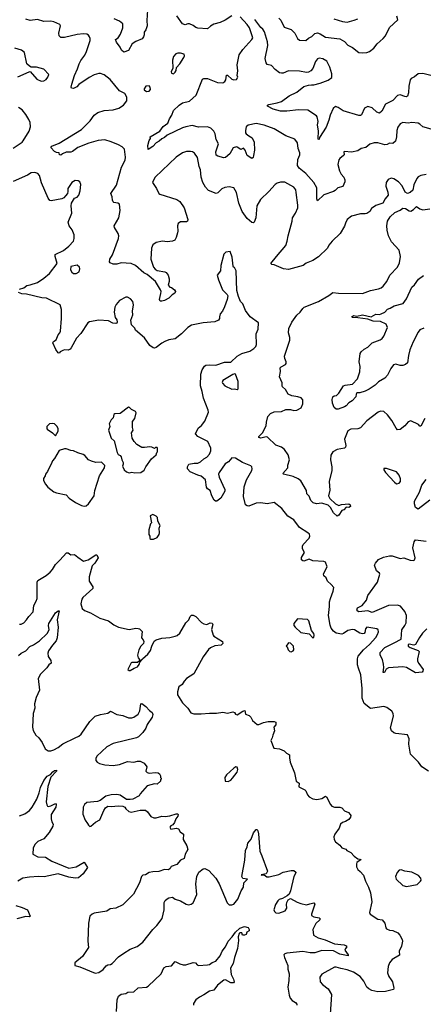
# Model space of a CAD drawing. Extents: x 2220333 to 2384341, y 721037 to 894043.
# Tile 196 of 256: x 2277737 to 2282222, y 843865 to 854805. Entities that reach past the tile are written whole.
import ezdxf

# ---------------------------------------------------------------- set-up
doc = ezdxf.new("R2010")
doc.units = 0

msp = doc.modelspace()

# ---------------------------------------------------------------- linework, layer by layer
at = {"layer": '0CON10XD'}
for points in [[(2279157, 854915), (2279150, 854795), (2279152, 854735), (2279138, 854692), (2279119, 854665), (2279120, 854635), (2279113, 854615), (2279097, 854593), (2279028, 854562), (2278986, 854535), (2278945, 854464), (2278895, 854444), (2278870, 854465), (2278855, 854500), (2278813, 854555), (2278800, 854585), (2278830, 854605), (2278857, 854643), (2278883, 854715), (2278885, 854760), (2278848, 854788), (2278787, 854815)], [(2280095, 854846), (2280021, 854799), (2279965, 854773), (2279895, 854754), (2279857, 854733), (2279825, 854702), (2279715, 854712), (2279695, 854719), (2279665, 854742), (2279625, 854757), (2279605, 854759), (2279575, 854746), (2279547, 854757), (2279485, 854849)], [(2280115, 854137), (2280145, 854142), (2280160, 854165), (2280153, 854185), (2280160, 854235), (2280152, 854305), (2280177, 854415), (2280215, 854475), (2280316, 854584), (2280327, 854605), (2280289, 854715), (2280265, 854751), (2280186, 854835)], [(2280615, 854823), (2280638, 854798), (2280675, 854723), (2280755, 854694), (2280794, 854655), (2280824, 854594), (2280845, 854576), (2280915, 854574), (2280945, 854599), (2280985, 854619), (2281015, 854653), (2281045, 854659), (2281075, 854648), (2281135, 854609), (2281295, 854591), (2281345, 854564), (2281385, 854521), (2281435, 854497), (2281505, 854442), (2281544, 854436), (2281595, 854441), (2281625, 854453), (2281673, 854487), (2281711, 854535), (2281776, 854595), (2281803, 854625), (2281845, 854718), (2281938, 854802), (2281928, 854845)], [(2279922, 852872), (2279835, 852908), (2279803, 852945), (2279771, 852995), (2279752, 853055), (2279746, 853135), (2279732, 853172), (2279714, 853274), (2279680, 853320), (2279658, 853335), (2279635, 853341), (2279590, 853340), (2279545, 853325), (2279475, 853276), (2279244, 853055), (2279219, 853015), (2279214, 852995), (2279259, 852929), (2279284, 852875), (2279295, 852866), (2279485, 852806), (2279516, 852785), (2279566, 852715), (2279604, 852584), (2279602, 852568), (2279592, 852558), (2279525, 852558), (2279498, 852542), (2279489, 852515), (2279496, 852455), (2279492, 852435), (2279477, 852383), (2279460, 852355), (2279435, 852344), (2279375, 852336), (2279325, 852344), (2279255, 852329), (2279218, 852305), (2279201, 852265), (2279196, 852145), (2279224, 852054), (2279242, 852032), (2279265, 852017), (2279350, 852005), (2279366, 851996), (2279386, 851966), (2279398, 851925), (2279399, 851895), (2279388, 851855), (2279404, 851834), (2279425, 851828), (2279458, 851805), (2279468, 851785), (2279460, 851765), (2279432, 851748), (2279395, 851711), (2279346, 851684), (2279315, 851676), (2279299, 851679), (2279289, 851695), (2279307, 851763), (2279309, 851785), (2279303, 851805), (2279245, 851896), (2279153, 851973), (2279115, 851994), (2279024, 852074), (2278977, 852097), (2278865, 852103), (2278815, 852087), (2278775, 852087), (2278742, 852102), (2278734, 852114), (2278738, 852145), (2278767, 852193), (2278834, 852375), (2278837, 852405), (2278831, 852431), (2278789, 852495), (2278786, 852515), (2278839, 852605), (2278854, 852686), (2278847, 852755), (2278827, 852767), (2278785, 852773), (2278775, 852781), (2278768, 852798), (2278766, 852836), (2278751, 852875), (2278814, 852966), (2278869, 853165), (2278910, 853245), (2278914, 853276), (2278900, 853365), (2278875, 853392), (2278834, 853414), (2278755, 853449), (2278685, 853469), (2278608, 853462), (2278505, 853434), (2278385, 853384), (2278325, 853341), (2278305, 853334), (2278255, 853332), (2278214, 853316), (2278195, 853300), (2278180, 853305), (2278177, 853327), (2278145, 853330), (2278125, 853340), (2278084, 853385), (2278095, 853398), (2278175, 853434), (2278425, 853583), (2278519, 853681), (2278566, 853745), (2278605, 853774), (2278676, 853796), (2278776, 853804), (2278839, 853821), (2278890, 853855), (2278929, 853905), (2278926, 853945), (2278904, 853985), (2278845, 854013), (2278742, 854142), (2278675, 854193), (2278635, 854206), (2278615, 854206), (2278565, 854191), (2278508, 854162), (2278396, 854084), (2278371, 854059), (2278335, 854042), (2278314, 854044), (2278310, 854055), (2278315, 854088), (2278346, 854185), (2278381, 854259), (2278397, 854313), (2278418, 854352), (2278462, 854412), (2278480, 854450), (2278519, 854575), (2278520, 854595), (2278513, 854613), (2278502, 854632), (2278484, 854644), (2278445, 854649), (2278375, 854639), (2278235, 854607), (2278195, 854608), (2278177, 854627), (2278171, 854655), (2278192, 854735), (2278185, 854753), (2278115, 854782), (2278085, 854788), (2278005, 854786), (2277935, 854806), (2277855, 854797), (2277805, 854809)], [(2282305, 854183), (2282215, 854207), (2282166, 854205), (2282125, 854170), (2282089, 854151), (2282075, 854135), (2282062, 854065), (2282058, 853992), (2282046, 853954), (2282035, 853949), (2282015, 853952), (2281965, 853971), (2281935, 853964), (2281883, 853907), (2281801, 853865), (2281761, 853789), (2281735, 853767), (2281705, 853779), (2281655, 853824), (2281605, 853841), (2281567, 853823), (2281535, 853746), (2281525, 853739), (2281505, 853740), (2281331, 853791), (2281275, 853829), (2281245, 853839), (2281222, 853818), (2281187, 853745), (2281172, 853688), (2281141, 853609), (2281070, 853495), (2281065, 853474), (2281055, 853477), (2281052, 853485), (2281057, 853565), (2281047, 853635), (2281052, 853675), (2281044, 853724), (2281035, 853736), (2280939, 853799), (2280837, 853803), (2280705, 853788), (2280635, 853787), (2280552, 853812), (2280491, 853845), (2280490, 853855), (2280507, 853863), (2280600, 853880), (2280645, 853895), (2280731, 853959), (2280815, 853998), (2280895, 854063), (2280945, 854078), (2280979, 854081), (2281005, 854081), (2281075, 854098), (2281165, 854134), (2281205, 854161), (2281205, 854203), (2281185, 854276), (2281149, 854345), (2281105, 854371), (2281065, 854377), (2281045, 854371), (2281025, 854342), (2280995, 854262), (2280972, 854235), (2280945, 854220), (2280925, 854217), (2280845, 854231), (2280725, 854235), (2280665, 854211), (2280645, 854209), (2280625, 854215), (2280575, 854250), (2280535, 854294), (2280488, 854308), (2280476, 854325), (2280464, 854374), (2280493, 854517), (2280490, 854560), (2280459, 854669), (2280440, 854700), (2280415, 854719), (2280349, 854805)], [(2281226, 854816), (2281325, 854785), (2281375, 854778), (2281455, 854800), (2281495, 854816)], [(2277715, 854169), (2277843, 854227), (2277855, 854230), (2277928, 854145), (2277975, 854122), (2278005, 854124), (2278031, 854139), (2278050, 854165), (2278060, 854195), (2278005, 854256), (2277925, 854279), (2277865, 854278), (2277845, 854288), (2277818, 854315), (2277791, 854441), (2277756, 854466), (2277685, 854488)], [(2279445, 854202), (2279465, 854220), (2279475, 854240), (2279480, 854275), (2279517, 854315), (2279562, 854385), (2279570, 854405), (2279565, 854420), (2279525, 854433), (2279495, 854433), (2279472, 854425), (2279446, 854394), (2279436, 854354), (2279438, 854265), (2279422, 854225), (2279425, 854210), (2279445, 854202)], [(2282335, 853581), (2282217, 853615), (2282185, 853644), (2282165, 853654), (2282096, 853664), (2282055, 853654), (2281995, 853662), (2281965, 853648), (2281938, 853612), (2281928, 853575), (2281924, 853505), (2281914, 853456), (2281885, 853428), (2281846, 853434), (2281822, 853418), (2281795, 853416), (2281715, 853438), (2281675, 853438), (2281629, 853421), (2281585, 853386), (2281533, 853375), (2281495, 853346), (2281425, 853332), (2281345, 853340), (2281340, 853335), (2281342, 853305), (2281337, 853295), (2281295, 853264), (2281283, 853247), (2281274, 853195), (2281289, 853125), (2281308, 853088), (2281340, 853055), (2281351, 853025), (2281350, 853005), (2281328, 852952), (2281274, 852936), (2281242, 852908), (2281225, 852894), (2281115, 852860), (2281045, 852792), (2281039, 852815), (2281038, 852935), (2281005, 852995), (2280917, 853095), (2280844, 853155), (2280825, 853185), (2280828, 853252), (2280850, 853305), (2280851, 853325), (2280832, 853375), (2280824, 853435), (2280795, 853476), (2280695, 853514), (2280563, 853593), (2280454, 853634), (2280365, 853650), (2280276, 853634), (2280255, 853616), (2280245, 853575), (2280248, 853548), (2280255, 853535), (2280285, 853514), (2280322, 853492), (2280344, 853445), (2280346, 853356), (2280337, 853295), (2280330, 853275), (2280315, 853264), (2280264, 853294), (2280241, 853355), (2280225, 853378), (2280195, 853361), (2280155, 853390), (2280145, 853391), (2280110, 853380), (2280072, 853315), (2280025, 853274), (2280005, 853269), (2279938, 853288), (2279920, 853300), (2279918, 853335), (2279947, 853427), (2279922, 853472), (2279908, 853535), (2279895, 853565), (2279861, 853601), (2279825, 853616), (2279725, 853611), (2279655, 853628), (2279585, 853614), (2279545, 853602), (2279375, 853523), (2279345, 853496), (2279315, 853482), (2279286, 853455), (2279253, 853437), (2279215, 853397), (2279165, 853363), (2279162, 853408), (2279177, 853463), (2279189, 853485), (2279188, 853505), (2279295, 853566), (2279331, 853619), (2279384, 853655), (2279400, 853705), (2279427, 853743), (2279445, 853795), (2279509, 853855), (2279545, 853880), (2279625, 853901), (2279698, 853965), (2279770, 854145), (2279785, 854152), (2279825, 854151), (2279935, 854108), (2279995, 854102), (2280015, 854117), (2280028, 854135), (2280035, 854190), (2280045, 854188), (2280095, 854144), (2280115, 854137)], [(2279148, 854008), (2279175, 854012), (2279192, 854028), (2279188, 854055), (2279175, 854068), (2279140, 854065), (2279120, 854035), (2279120, 854025), (2279148, 854008)], [(2277664, 853376), (2277766, 853445), (2277775, 853460), (2277842, 853565), (2277856, 853615), (2277852, 853662), (2277840, 853695), (2277805, 853753), (2277764, 853804), (2277725, 853830)], [(2277735, 851809), (2277785, 851827), (2277815, 851851), (2277853, 851857), (2277936, 851884), (2278007, 851933), (2278070, 851985), (2278153, 852095), (2278132, 852175), (2278133, 852197), (2278225, 852239), (2278285, 852290), (2278334, 852345), (2278344, 852375), (2278342, 852415), (2278321, 852471), (2278286, 852515), (2278276, 852555), (2278316, 852655), (2278310, 852735), (2278314, 852765), (2278345, 852822), (2278376, 852834), (2278393, 852855), (2278409, 852905), (2278416, 852975), (2278405, 853002), (2278386, 853016), (2278355, 853017), (2278318, 852995), (2278272, 852928), (2278273, 852895), (2278267, 852875), (2278245, 852848), (2278228, 852825), (2278205, 852816), (2278088, 852792), (2278072, 852795), (2278053, 852823), (2277981, 852991), (2277956, 853075), (2277937, 853095), (2277907, 853107), (2277863, 853105), (2277823, 853077), (2277665, 853008)], [(2282255, 853086), (2282196, 853074), (2282165, 853058), (2282149, 853041), (2282115, 852970), (2282105, 852910), (2282076, 852884), (2282045, 852874), (2282019, 852889), (2281988, 852958), (2281948, 853005), (2281895, 853036), (2281865, 853043), (2281832, 853028), (2281810, 852995), (2281807, 852955), (2281828, 852888), (2281830, 852855), (2281800, 852815), (2281774, 852766), (2281695, 852742), (2281645, 852708), (2281628, 852675), (2281595, 852651), (2281575, 852646), (2281525, 852646), (2281425, 852620), (2281377, 852585), (2281356, 852545), (2281348, 852512), (2281299, 852431), (2281208, 852345), (2281172, 852298), (2281157, 852265), (2281059, 852171), (2280995, 852128), (2280922, 852098), (2280887, 852073), (2280725, 852028), (2280670, 852035), (2280565, 852082), (2280540, 852085), (2280528, 852095), (2280589, 852175), (2280694, 852295), (2280711, 852345), (2280720, 852405), (2280764, 852565), (2280768, 852605), (2280801, 852655), (2280826, 852715), (2280828, 852745), (2280811, 852885), (2280804, 852915), (2280784, 852945), (2280685, 852998), (2280635, 852999), (2280600, 852990), (2280576, 852974), (2280506, 852894), (2280413, 852807), (2280374, 852736), (2280360, 852605), (2280344, 852556), (2280335, 852548), (2280315, 852553), (2280263, 852595), (2280209, 852675), (2280174, 852765), (2280146, 852886), (2280115, 852935), (2280065, 852948), (2280015, 852939), (2279985, 852926), (2279940, 852880), (2279922, 852872)], [(2282238, 850375), (2282195, 850290), (2282185, 850290), (2282167, 850307), (2282085, 850348), (2282055, 850338), (2282018, 850292), (2281965, 850250), (2281935, 850247), (2281919, 850265), (2281872, 850352), (2281825, 850416), (2281785, 850453), (2281746, 850456), (2281720, 850445), (2281593, 850347), (2281525, 850270), (2281495, 850258), (2281415, 850257), (2281384, 850235), (2281348, 850145), (2281360, 850075), (2281356, 850054), (2281345, 850044), (2281265, 850028), (2281217, 850005), (2281196, 849965), (2281189, 849915), (2281206, 849836), (2281206, 849796), (2281175, 849675), (2281182, 849578), (2281169, 849515), (2281185, 849484), (2281245, 849427), (2281285, 849407), (2281312, 849418), (2281395, 849426), (2281410, 849415), (2281412, 849395), (2281395, 849384), (2281365, 849389), (2281340, 849360), (2281315, 849353), (2281282, 849298), (2281265, 849290), (2281224, 849324), (2281189, 849385), (2281165, 849410), (2281095, 849432), (2281035, 849425), (2280997, 849437), (2280973, 849463), (2280955, 849509), (2280928, 849538), (2280924, 849575), (2280862, 849682), (2280832, 849705), (2280775, 849730), (2280670, 849755), (2280663, 849763), (2280717, 849825), (2280717, 849855), (2280734, 849915), (2280720, 849970), (2280678, 850028), (2280645, 850054), (2280585, 850079), (2280490, 850165), (2280475, 850170), (2280415, 850156), (2280395, 850164), (2280394, 850174), (2280437, 850213), (2280475, 850291), (2280478, 850332), (2280493, 850395), (2280525, 850428), (2280565, 850447), (2280645, 850453), (2280695, 850472), (2280745, 850472), (2280785, 850463), (2280815, 850467), (2280865, 850493), (2280884, 850535), (2280885, 850580), (2280865, 850603), (2280826, 850616), (2280760, 850625), (2280722, 850645), (2280690, 850695), (2280659, 850725), (2280654, 850735), (2280655, 850770), (2280624, 850835), (2280636, 850895), (2280631, 850935), (2280642, 850948), (2280692, 850975), (2280697, 850985), (2280697, 851005), (2280682, 851042), (2280681, 851065), (2280740, 851245), (2280740, 851275), (2280724, 851324), (2280726, 851375), (2280760, 851445), (2280817, 851523), (2280855, 851556), (2280884, 851596), (2280900, 851610), (2281058, 851672), (2281171, 851739), (2281215, 851774), (2281278, 851768), (2281545, 851764), (2281635, 851796), (2281725, 851814), (2281755, 851827), (2281775, 851845), (2281815, 851896), (2281851, 851965), (2281936, 852055), (2281956, 852104), (2281970, 852175), (2281953, 852243), (2281870, 852335), (2281834, 852404), (2281820, 852465), (2281815, 852515), (2281825, 852565), (2281854, 852616), (2281905, 852662), (2281965, 852687), (2281995, 852710), (2282025, 852706), (2282065, 852680), (2282085, 852677), (2282114, 852696), (2282145, 852730), (2282185, 852703), (2282215, 852693), (2282296, 852704)], [(2282278, 846455), (2282204, 846504), (2282167, 846555), (2282080, 846645), (2282062, 846755), (2282064, 846815), (2282045, 846858), (2281918, 846875), (2281893, 846883), (2281868, 846905), (2281859, 846935), (2281892, 847065), (2281887, 847097), (2281871, 847121), (2281815, 847162), (2281785, 847173), (2281635, 847153), (2281565, 847206), (2281542, 847265), (2281542, 847372), (2281529, 847525), (2281502, 847598), (2281491, 847635), (2281490, 847705), (2281498, 847732), (2281556, 847805), (2281625, 847863), (2281695, 847941), (2281714, 847975), (2281723, 848005), (2281722, 848025), (2281705, 848036), (2281595, 848054), (2281578, 848035), (2281574, 847995), (2281565, 847985), (2281545, 847980), (2281518, 847988), (2281456, 848026), (2281435, 848029), (2281385, 848017), (2281335, 847984), (2281315, 847979), (2281255, 847989), (2281225, 848012), (2281199, 848045), (2281186, 848076), (2281168, 848185), (2281181, 848285), (2281180, 848335), (2281189, 848375), (2281221, 848455), (2281226, 848496), (2281199, 848529), (2281158, 848565), (2281143, 848605), (2281116, 848626), (2281114, 848646), (2281153, 848725), (2281135, 848778), (2281115, 848786), (2280994, 848794), (2280955, 848811), (2280895, 848789), (2280882, 848792), (2280870, 848805), (2280870, 848830), (2280901, 848885), (2280878, 848925), (2280879, 848955), (2280888, 848972), (2280953, 849045), (2280960, 849065), (2280958, 849088), (2280940, 849105), (2280845, 849164), (2280785, 849246), (2280715, 849289), (2280649, 849375), (2280565, 849439), (2280487, 849427), (2280415, 849435), (2280365, 849432), (2280285, 849399), (2280265, 849402), (2280245, 849414), (2280224, 849506), (2280232, 849615), (2280242, 849648), (2280259, 849691), (2280316, 849795), (2280320, 849815), (2280316, 849836), (2280305, 849849), (2280213, 849885), (2280135, 849932), (2280095, 849938), (2280056, 849894), (2280020, 849870), (2279952, 849775), (2279948, 849755), (2279953, 849723), (2280016, 849585), (2280018, 849565), (2279973, 849487), (2279926, 849454), (2279912, 849455), (2279900, 849465), (2279874, 849514), (2279852, 849575), (2279825, 849592), (2279812, 849612), (2279802, 849692), (2279755, 849734), (2279715, 849744), (2279631, 849781), (2279602, 849815), (2279603, 849837), (2279615, 849866), (2279675, 849878), (2279715, 849879), (2279745, 849893), (2279785, 849925), (2279815, 849945), (2279845, 849976), (2279861, 850015), (2279860, 850045), (2279828, 850118), (2279715, 850174), (2279690, 850205), (2279720, 850265), (2279756, 850295), (2279796, 850344), (2279834, 850445), (2279832, 850465), (2279781, 850601), (2279766, 850675), (2279746, 850735), (2279751, 850865), (2279764, 850915), (2279790, 850955), (2279805, 850966), (2279845, 850971), (2279915, 850966), (2280012, 850998), (2280085, 850998), (2280153, 851067), (2280205, 851096), (2280295, 851120), (2280340, 851150), (2280361, 851175), (2280369, 851195), (2280364, 851315), (2280386, 851365), (2280390, 851435), (2280298, 851505), (2280248, 851575), (2280215, 851647), (2280191, 851675), (2280168, 851728), (2280151, 851795), (2280141, 852015), (2280125, 852050), (2280114, 852054), (2280108, 852065), (2280098, 852168), (2280075, 852230), (2280028, 852222), (2280005, 852198), (2279974, 852075), (2279967, 852015), (2279933, 851965), (2279947, 851915), (2279991, 851805), (2280041, 851751), (2280049, 851735), (2280043, 851697), (2280014, 851615), (2279989, 851565), (2279964, 851535), (2279958, 851505), (2279956, 851485), (2279945, 851468), (2279905, 851449), (2279775, 851437), (2279645, 851410), (2279604, 851385), (2279536, 851315), (2279465, 851259), (2279395, 851247), (2279351, 851229), (2279315, 851209), (2279255, 851162), (2279235, 851154), (2279219, 851159), (2279184, 851184), (2279125, 851269), (2279024, 851354), (2279015, 851378), (2278978, 851415), (2278972, 851465), (2278993, 851527), (2278991, 851565), (2279001, 851635), (2278993, 851675), (2278970, 851705), (2278935, 851723), (2278915, 851722), (2278845, 851683), (2278809, 851641), (2278795, 851610), (2278786, 851555), (2278799, 851495), (2278815, 851470), (2278822, 851445), (2278816, 851434), (2278805, 851430), (2278774, 851434), (2278725, 851459), (2278615, 851468), (2278512, 851448), (2278494, 851435), (2278415, 851317), (2278370, 851265), (2278311, 851159), (2278297, 851143), (2278276, 851134), (2278235, 851136), (2278215, 851131), (2278188, 851115), (2278175, 851100), (2278165, 851102), (2278139, 851139), (2278107, 851215), (2278112, 851228), (2278141, 851249), (2278163, 851305), (2278182, 851325), (2278190, 851345), (2278202, 851485), (2278202, 851585), (2278188, 851638), (2278035, 851710), (2277985, 851713), (2277814, 851756), (2277760, 851760), (2277723, 851773)], [(2278335, 851983), (2278365, 851984), (2278397, 852005), (2278407, 852035), (2278402, 852055), (2278375, 852076), (2278307, 852063), (2278302, 852025), (2278315, 851998), (2278335, 851983)], [(2282227, 851377), (2282185, 851359), (2282165, 851334), (2282110, 851225), (2282074, 851135), (2282058, 851075), (2282045, 850992), (2282025, 850972), (2281995, 850963), (2281965, 850964), (2281915, 850976), (2281891, 850969), (2281860, 850930), (2281824, 850855), (2281795, 850820), (2281725, 850782), (2281687, 850745), (2281621, 850699), (2281575, 850676), (2281515, 850660), (2281485, 850658), (2281476, 850645), (2281471, 850615), (2281431, 850569), (2281394, 850546), (2281365, 850516), (2281345, 850504), (2281275, 850478), (2281255, 850478), (2281231, 850495), (2281214, 850544), (2281208, 850585), (2281216, 850614), (2281232, 850625), (2281259, 850631), (2281285, 850654), (2281336, 850735), (2281355, 850745), (2281435, 850756), (2281490, 850815), (2281517, 850893), (2281520, 850950), (2281508, 851005), (2281522, 851095), (2281531, 851115), (2281564, 851145), (2281605, 851166), (2281654, 851216), (2281742, 851248), (2281766, 851264), (2281783, 851287), (2281824, 851385), (2281811, 851421), (2281745, 851450), (2281665, 851455), (2281605, 851479), (2281494, 851494), (2281432, 851495), (2281428, 851505), (2281445, 851518), (2281485, 851509), (2281546, 851526), (2281644, 851504), (2281695, 851534), (2281735, 851530), (2281755, 851535), (2281794, 851555), (2281825, 851590), (2281855, 851599), (2281897, 851625), (2281997, 851653), (2282037, 851705), (2282095, 851833), (2282123, 851857), (2282168, 851922), (2282225, 851962)], [(2280155, 850697), (2280165, 850702), (2280165, 850785), (2280135, 850867), (2280125, 850870), (2280105, 850863), (2279994, 850795), (2279987, 850775), (2279990, 850765), (2280018, 850735), (2280095, 850700), (2280125, 850703), (2280155, 850697)], [(2278955, 849770), (2278985, 849778), (2279015, 849771), (2279085, 849773), (2279122, 849798), (2279139, 849835), (2279203, 849925), (2279255, 849970), (2279260, 849995), (2279270, 850005), (2279268, 850045), (2279265, 850050), (2279245, 850050), (2279235, 850040), (2279207, 850057), (2279185, 850060), (2279125, 850051), (2279095, 850053), (2279038, 850085), (2279008, 850118), (2278988, 850155), (2278980, 850215), (2278999, 850245), (2278990, 850275), (2278991, 850339), (2279017, 850373), (2279030, 850435), (2279023, 850453), (2278980, 850475), (2278957, 850497), (2278945, 850498), (2278855, 850428), (2278795, 850427), (2278785, 850418), (2278775, 850380), (2278755, 850360), (2278732, 850315), (2278737, 850285), (2278723, 850245), (2278754, 850154), (2278787, 850125), (2278820, 849995), (2278832, 849975), (2278855, 849962), (2278866, 849946), (2278873, 849913), (2278887, 849883), (2278888, 849865), (2278878, 849845), (2278898, 849805), (2278925, 849780), (2278955, 849770)], [(2278135, 850180), (2278166, 850234), (2278165, 850260), (2278152, 850285), (2278125, 850313), (2278105, 850320), (2278070, 850315), (2278040, 850285), (2278038, 850265), (2278044, 850254), (2278103, 850213), (2278135, 850180)], [(2278455, 849400), (2278475, 849404), (2278503, 849425), (2278564, 849515), (2278574, 849575), (2278624, 849736), (2278678, 849825), (2278682, 849852), (2278647, 849887), (2278585, 849883), (2278535, 849898), (2278503, 849913), (2278462, 849962), (2278444, 849974), (2278385, 849991), (2278335, 850016), (2278305, 850019), (2278254, 850036), (2278234, 850036), (2278175, 850020), (2278125, 849930), (2278100, 849905), (2278088, 849865), (2278063, 849827), (2278047, 849783), (2278023, 849757), (2278020, 849735), (2278003, 849707), (2278003, 849685), (2278023, 849645), (2278050, 849610), (2278115, 849560), (2278147, 849547), (2278255, 849526), (2278288, 849488), (2278359, 849439), (2278423, 849407), (2278455, 849400)], [(2281925, 849648), (2281955, 849654), (2281969, 849675), (2281969, 849705), (2281953, 849745), (2281925, 849782), (2281812, 849818), (2281782, 849818), (2281782, 849805), (2281802, 849775), (2281901, 849665), (2281925, 849648)], [(2282294, 849466), (2282165, 849368), (2282135, 849384), (2282124, 849424), (2282125, 849457), (2282178, 849555), (2282205, 849632), (2282255, 849697)], [(2279225, 849032), (2279265, 849050), (2279288, 849085), (2279292, 849105), (2279288, 849155), (2279297, 849185), (2279273, 849233), (2279270, 849275), (2279255, 849290), (2279215, 849308), (2279188, 849292), (2279200, 849215), (2279190, 849205), (2279173, 849135), (2279172, 849085), (2279182, 849065), (2279185, 849040), (2279195, 849032), (2279225, 849032)], [(2282262, 848035), (2282212, 847988), (2282178, 847942), (2282135, 847862), (2282115, 847854), (2282065, 847868), (2282052, 847858), (2282055, 847845), (2282075, 847829), (2282165, 847797), (2282175, 847785), (2282158, 847705), (2282158, 847678), (2282171, 847651), (2282219, 847585), (2282217, 847565), (2282209, 847555), (2282135, 847549), (2282037, 847607), (2281995, 847613), (2281835, 847602), (2281810, 847590), (2281789, 847551), (2281775, 847552), (2281783, 847607), (2281780, 847645), (2281769, 847695), (2281741, 847745), (2281744, 847775), (2281795, 847831), (2281898, 847882), (2281975, 847923), (2281982, 848025), (2282017, 848073), (2282033, 848105), (2282035, 848185), (2282015, 848228), (2281970, 848290), (2281935, 848300), (2281835, 848296), (2281655, 848218), (2281606, 848236), (2281505, 848227), (2281486, 848235), (2281482, 848245), (2281489, 848271), (2281543, 848297), (2281589, 848355), (2281604, 848406), (2281713, 848555), (2281740, 848645), (2281735, 848657), (2281702, 848682), (2281681, 848745), (2281689, 848765), (2281723, 848807), (2281778, 848832), (2281845, 848848), (2281875, 848848), (2281965, 848818), (2282005, 848827), (2282075, 848798), (2282115, 848796), (2282126, 848805), (2282132, 848825), (2282106, 848935), (2282121, 849005), (2282135, 849024), (2282252, 849012)], [(2277735, 848088), (2277755, 848090), (2277785, 848104), (2277814, 848135), (2277838, 848175), (2277886, 848224), (2277893, 848297), (2277921, 848345), (2277931, 848375), (2277932, 848555), (2277939, 848575), (2278032, 848628), (2278075, 848666), (2278102, 848695), (2278135, 848753), (2278185, 848798), (2278259, 848881), (2278275, 848880), (2278305, 848860), (2278345, 848861), (2278382, 848832), (2278445, 848790), (2278498, 848802), (2278585, 848860), (2278595, 848860), (2278610, 848825), (2278572, 848765), (2278544, 848735), (2278509, 848615), (2278511, 848565), (2278549, 848505), (2278551, 848485), (2278439, 848385), (2278429, 848365), (2278418, 848315), (2278431, 848261), (2278459, 848239), (2278525, 848213), (2278626, 848156), (2278725, 848125), (2278785, 848082), (2278835, 848056), (2278955, 848028), (2279027, 848043), (2279055, 848042), (2279070, 848035), (2279097, 848007), (2279090, 847935), (2279110, 847915), (2279118, 847895), (2279112, 847875), (2279083, 847845), (2279060, 847805), (2279048, 847745), (2279053, 847713), (2279070, 847695), (2279068, 847682), (2279047, 847663), (2278985, 847662), (2278975, 847658), (2278940, 847585), (2278953, 847573), (2278966, 847574), (2279009, 847601), (2279046, 847614), (2279065, 847640), (2279072, 847668), (2279098, 847695), (2279100, 847705), (2279162, 847755), (2279190, 847795), (2279204, 847846), (2279231, 847899), (2279255, 847913), (2279315, 847932), (2279405, 847940), (2279465, 847954), (2279486, 847964), (2279515, 847990), (2279585, 848102), (2279618, 848135), (2279632, 848175), (2279645, 848188), (2279665, 848190), (2279694, 848174), (2279756, 848106), (2279785, 848091), (2279815, 848086), (2279855, 848104), (2279875, 848100), (2279882, 848085), (2279870, 848030), (2279886, 847965), (2279895, 847954), (2279989, 847895), (2279993, 847875), (2279975, 847857), (2279905, 847847), (2279858, 847825), (2279835, 847808), (2279776, 847724), (2279674, 847536), (2279591, 847485), (2279565, 847456), (2279542, 847418), (2279506, 847394), (2279489, 847335), (2279492, 847305), (2279546, 847215), (2279604, 847155), (2279638, 847105), (2279672, 847092), (2279755, 847091), (2279845, 847101), (2279925, 847099), (2279995, 847112), (2280045, 847100), (2280105, 847113), (2280125, 847107), (2280137, 847087), (2280155, 847081), (2280215, 847121), (2280239, 847129), (2280245, 847090), (2280288, 847075), (2280306, 847056), (2280325, 847018), (2280375, 846972), (2280395, 846972), (2280445, 846997), (2280497, 847007), (2280565, 847007), (2280585, 847000), (2280585, 846970), (2280560, 846945), (2280570, 846905), (2280550, 846855), (2280543, 846825), (2280528, 846795), (2280560, 846710), (2280625, 846703), (2280675, 846683), (2280702, 846655), (2280736, 846636), (2280734, 846605), (2280744, 846555), (2280790, 846435), (2280810, 846345), (2280842, 846322), (2280840, 846280), (2280905, 846248), (2280918, 846235), (2280935, 846192), (2280955, 846172), (2280995, 846148), (2281039, 846141), (2281095, 846150), (2281135, 846178), (2281145, 846172), (2281190, 846085), (2281206, 846066), (2281235, 846056), (2281295, 846054), (2281315, 846048), (2281346, 846016), (2281390, 845995), (2281411, 845975), (2281416, 845964), (2281414, 845945), (2281393, 845917), (2281357, 845895), (2281325, 845884), (2281303, 845867), (2281287, 845823), (2281238, 845755), (2281229, 845725), (2281232, 845695), (2281245, 845670), (2281293, 845635), (2281318, 845605), (2281360, 845590), (2281374, 845575), (2281415, 845551), (2281455, 845511), (2281495, 845482), (2281530, 845475), (2281485, 845442), (2281479, 845425), (2281481, 845391), (2281495, 845362), (2281522, 845342), (2281558, 845298), (2281578, 845235), (2281614, 845165), (2281636, 845105), (2281651, 845005), (2281624, 844885), (2281632, 844865), (2281715, 844812), (2281765, 844802), (2281796, 844765), (2281804, 844715), (2281813, 844703), (2281845, 844688), (2281884, 844684), (2281939, 844659), (2281960, 844635), (2281988, 844585), (2281990, 844565), (2281980, 844510), (2281953, 844455), (2281959, 844411), (2281877, 844363), (2281845, 844325), (2281830, 844285), (2281826, 844215), (2281839, 844175), (2281865, 844138), (2281878, 844115), (2281896, 844045), (2281892, 844028), (2281801, 844009), (2281715, 844004), (2281649, 844019), (2281615, 844038), (2281595, 844056), (2281563, 844123), (2281519, 844175), (2281445, 844221), (2281375, 844249), (2281305, 844261), (2281255, 844278), (2281235, 844278), (2281095, 844201), (2281072, 844165), (2281076, 844115), (2281102, 844085), (2281165, 844036), (2281201, 843975), (2281188, 843755)], [(2277725, 847741), (2277754, 847766), (2277805, 847793), (2277850, 847840), (2277891, 847859), (2277957, 847903), (2278044, 847985), (2278065, 848025), (2278056, 848075), (2278060, 848095), (2278135, 848213), (2278165, 848236), (2278176, 848235), (2278154, 848135), (2278163, 848055), (2278154, 847935), (2278141, 847905), (2278100, 847855), (2278059, 847791), (2278050, 847765), (2278055, 847730), (2278083, 847685), (2278087, 847655), (2278060, 847635), (2278038, 847602), (2277968, 847532), (2277941, 847485), (2277957, 847355), (2277922, 847275), (2277902, 847205), (2277904, 847155), (2277886, 847095), (2277879, 846945), (2277888, 846908), (2277916, 846856), (2277951, 846825), (2277986, 846775), (2278020, 846705), (2278055, 846680), (2278085, 846680), (2278115, 846691), (2278165, 846718), (2278215, 846759), (2278354, 846824), (2278396, 846844), (2278421, 846865), (2278515, 847006), (2278577, 847065), (2278634, 847086), (2278715, 847101), (2278745, 847121), (2278815, 847086), (2278882, 847072), (2278945, 847049), (2278985, 847047), (2279006, 847054), (2279055, 847090), (2279071, 847125), (2279083, 847205), (2279095, 847209), (2279140, 847175), (2279180, 847130), (2279209, 847109), (2279217, 847085), (2279208, 847055), (2279154, 846975), (2279137, 846933), (2279106, 846884), (2279057, 846835), (2279035, 846824), (2278775, 846763), (2278704, 846726), (2278595, 846622), (2278584, 846596), (2278582, 846575), (2278598, 846555), (2278625, 846539), (2278685, 846524), (2278775, 846520), (2278845, 846529), (2278935, 846563), (2279005, 846557), (2279045, 846568), (2279076, 846566), (2279120, 846545), (2279150, 846505), (2279140, 846455), (2279155, 846440), (2279175, 846432), (2279245, 846442), (2279275, 846438), (2279290, 846425), (2279300, 846405), (2279300, 846385), (2279308, 846378), (2279310, 846365), (2279302, 846358), (2279300, 846345), (2279265, 846312), (2279235, 846313), (2279155, 846292), (2279077, 846205), (2279065, 846183), (2278994, 846146), (2278965, 846140), (2278925, 846142), (2278855, 846189), (2278815, 846196), (2278755, 846194), (2278695, 846177), (2278630, 846130), (2278602, 846118), (2278484, 846106), (2278456, 846084), (2278441, 846055), (2278439, 845979), (2278465, 845910), (2278492, 845875), (2278500, 845855), (2278515, 845842), (2278526, 845844), (2278580, 845890), (2278627, 845915), (2278671, 846019), (2278691, 846049), (2278715, 846068), (2278755, 846062), (2278835, 846070), (2278885, 846068), (2278906, 846056), (2278918, 846035), (2278949, 846009), (2278975, 846001), (2279075, 846022), (2279135, 846021), (2279157, 846005), (2279195, 845952), (2279227, 845937), (2279255, 845937), (2279315, 845957), (2279355, 845953), (2279405, 845960), (2279475, 845982), (2279492, 845982), (2279497, 845975), (2279493, 845955), (2279474, 845925), (2279459, 845885), (2279440, 845860), (2279415, 845849), (2279404, 845834), (2279415, 845810), (2279475, 845822), (2279500, 845815), (2279521, 845781), (2279558, 845755), (2279553, 845695), (2279594, 845625), (2279607, 845585), (2279576, 845535), (2279564, 845486), (2279523, 845465), (2279485, 845417), (2279420, 845395), (2279410, 845375), (2279392, 845358), (2279345, 845362), (2279285, 845342), (2279215, 845337), (2279175, 845328), (2279135, 845302), (2279105, 845300), (2279092, 845285), (2279068, 845215), (2279000, 845090), (2278885, 844972), (2278805, 844933), (2278744, 844926), (2278705, 844900), (2278565, 844878), (2278542, 844868), (2278518, 844845), (2278500, 844765), (2278496, 844565), (2278503, 844495), (2278435, 844398), (2278350, 844325), (2278350, 844295), (2278405, 844280), (2278575, 844211), (2278615, 844217), (2278665, 844252), (2278697, 844293), (2278715, 844304), (2278745, 844306), (2278765, 844318), (2278835, 844391), (2278895, 844435), (2278965, 844476), (2279044, 844506), (2279105, 844555), (2279215, 844696), (2279261, 844739), (2279321, 844819), (2279342, 844915), (2279343, 844997), (2279353, 845017), (2279375, 845036), (2279395, 845049), (2279435, 845054), (2279465, 845034), (2279525, 845014), (2279588, 844978), (2279615, 844970), (2279644, 844976), (2279666, 844994), (2279704, 845085), (2279694, 845205), (2279706, 845285), (2279728, 845332), (2279775, 845369)], [(2280995, 847938), (2281005, 847942), (2281010, 847965), (2281006, 847985), (2280978, 848018), (2280950, 848125), (2280935, 848140), (2280825, 848148), (2280783, 848097), (2280782, 848075), (2280798, 848055), (2280860, 847995), (2280955, 847980), (2280995, 847938)], [(2280755, 847783), (2280776, 847794), (2280782, 847805), (2280780, 847845), (2280748, 847878), (2280725, 847880), (2280700, 847845), (2280708, 847838), (2280720, 847805), (2280740, 847785), (2280755, 847783)], [(2277735, 845959), (2277795, 845980), (2277845, 846020), (2277876, 846054), (2277928, 846145), (2277955, 846215), (2277967, 846273), (2278005, 846351), (2278042, 846398), (2278081, 846419), (2278105, 846448), (2278125, 846461), (2278145, 846466), (2278147, 846455), (2278083, 846387), (2278049, 846285), (2278033, 846115), (2278040, 846080), (2278045, 846068), (2278054, 846064), (2278085, 846069), (2278135, 846096), (2278142, 846085), (2278139, 846055), (2278086, 845975), (2278086, 845926), (2278094, 845894), (2278110, 845865), (2278104, 845845), (2278063, 845775), (2278005, 845705), (2277939, 845675), (2277909, 845645), (2277887, 845605), (2277882, 845535), (2277940, 845505), (2278025, 845499), (2278096, 845455), (2278285, 845376), (2278365, 845391), (2278455, 845443), (2278489, 845385), (2278444, 845315), (2278389, 845271), (2278355, 845267), (2278285, 845278), (2278165, 845313), (2278008, 845282), (2277946, 845286), (2277845, 845279), (2277773, 845265), (2277718, 845235)], [(2280055, 846342), (2280083, 846357), (2280103, 846377), (2280152, 846445), (2280162, 846475), (2280155, 846500), (2280138, 846502), (2280115, 846488), (2280034, 846416), (2280018, 846385), (2280020, 846345), (2280055, 846342)], [(2279775, 845369), (2279795, 845373), (2279840, 845350), (2279918, 845265), (2279954, 845204), (2280043, 844993), (2280065, 844971), (2280095, 844970), (2280115, 844979), (2280161, 845035), (2280198, 845125), (2280223, 845167), (2280229, 845215), (2280269, 845255), (2280215, 845261), (2280205, 845285), (2280240, 845465), (2280247, 845573), (2280266, 845615), (2280271, 845655), (2280309, 845701), (2280335, 845772), (2280365, 845808), (2280377, 845807), (2280385, 845792), (2280392, 845758), (2280404, 845565), (2280426, 845516), (2280491, 845345), (2280475, 845314), (2280420, 845305), (2280425, 845298), (2280455, 845302), (2280485, 845283), (2280510, 845280), (2280615, 845309), (2280665, 845335), (2280755, 845353), (2280785, 845352), (2280807, 845335), (2280807, 845325), (2280784, 845285), (2280748, 845125), (2280731, 845089), (2280711, 845069), (2280658, 845042), (2280620, 845030), (2280604, 845016), (2280581, 844975), (2280562, 844915), (2280569, 844895), (2280585, 844882), (2280615, 844879), (2280687, 844903), (2280704, 844935), (2280701, 844975), (2280707, 844995), (2280722, 845025), (2280745, 845042), (2280819, 844999), (2280860, 844985), (2280925, 844972), (2280960, 844980), (2281005, 844991), (2281018, 844978), (2280980, 844865), (2280981, 844851), (2281005, 844837), (2281065, 844826), (2281076, 844815), (2281074, 844805), (2281026, 844764), (2280993, 844697), (2281003, 844635), (2281052, 844602), (2281133, 844583), (2281235, 844536), (2281344, 844524), (2281366, 844515), (2281372, 844505), (2281356, 844484), (2281350, 844465), (2281386, 844415), (2281388, 844405), (2281295, 844421), (2281225, 844460), (2281095, 844463), (2281015, 844436), (2280965, 844436), (2280885, 844452), (2280705, 844432), (2280682, 844425), (2280672, 844415), (2280679, 844385), (2280716, 844296), (2280718, 844255), (2280731, 844205), (2280729, 844131), (2280718, 844055), (2280732, 843965), (2280744, 843935), (2280765, 843907), (2280801, 843885), (2280816, 843865), (2280817, 843855)], [(2282035, 845174), (2282155, 845197), (2282192, 845235), (2282198, 845245), (2282193, 845265), (2282167, 845297), (2282095, 845334), (2282015, 845344), (2281975, 845358), (2281955, 845356), (2281932, 845328), (2281913, 845285), (2281915, 845270), (2281922, 845255), (2281994, 845185), (2282035, 845174)], [(2277695, 844961), (2277765, 844941), (2277825, 844916), (2277852, 844845), (2277845, 844838), (2277805, 844841), (2277706, 844814)], [(2278814, 843786), (2278819, 843915), (2278836, 843955), (2278865, 843976), (2278915, 843986), (2278940, 844000), (2279006, 844004), (2279055, 844048), (2279145, 844054), (2279166, 844065), (2279311, 844205), (2279338, 844272), (2279365, 844284), (2279425, 844291), (2279465, 844339), (2279515, 844313), (2279555, 844304), (2279582, 844305), (2279665, 844331), (2279692, 844325), (2279710, 844305), (2279725, 844298), (2279825, 844302), (2279845, 844308), (2279875, 844331), (2279915, 844346), (2279965, 844402), (2279988, 844455), (2280025, 844504), (2280053, 844567), (2280100, 844615), (2280135, 844666), (2280185, 844710), (2280235, 844730), (2280275, 844718), (2280288, 844695), (2280287, 844683), (2280260, 844665), (2280255, 844642), (2280235, 844632), (2280214, 844634), (2280205, 844660), (2280185, 844660), (2280175, 844650), (2280164, 844615), (2280169, 844575), (2280156, 844485), (2280124, 844385), (2280111, 844319), (2280078, 844265), (2280086, 844196), (2280113, 844145), (2280119, 844115), (2280112, 844105), (2280085, 844102), (2280025, 844137), (2280005, 844134), (2279934, 844076), (2279895, 844021), (2279845, 844010), (2279785, 843969), (2279735, 843944), (2279695, 843913), (2279668, 843875), (2279667, 843855)]]:
    msp.add_lwpolyline(points, dxfattribs=at)

doc.saveas('drawing.dxf')
